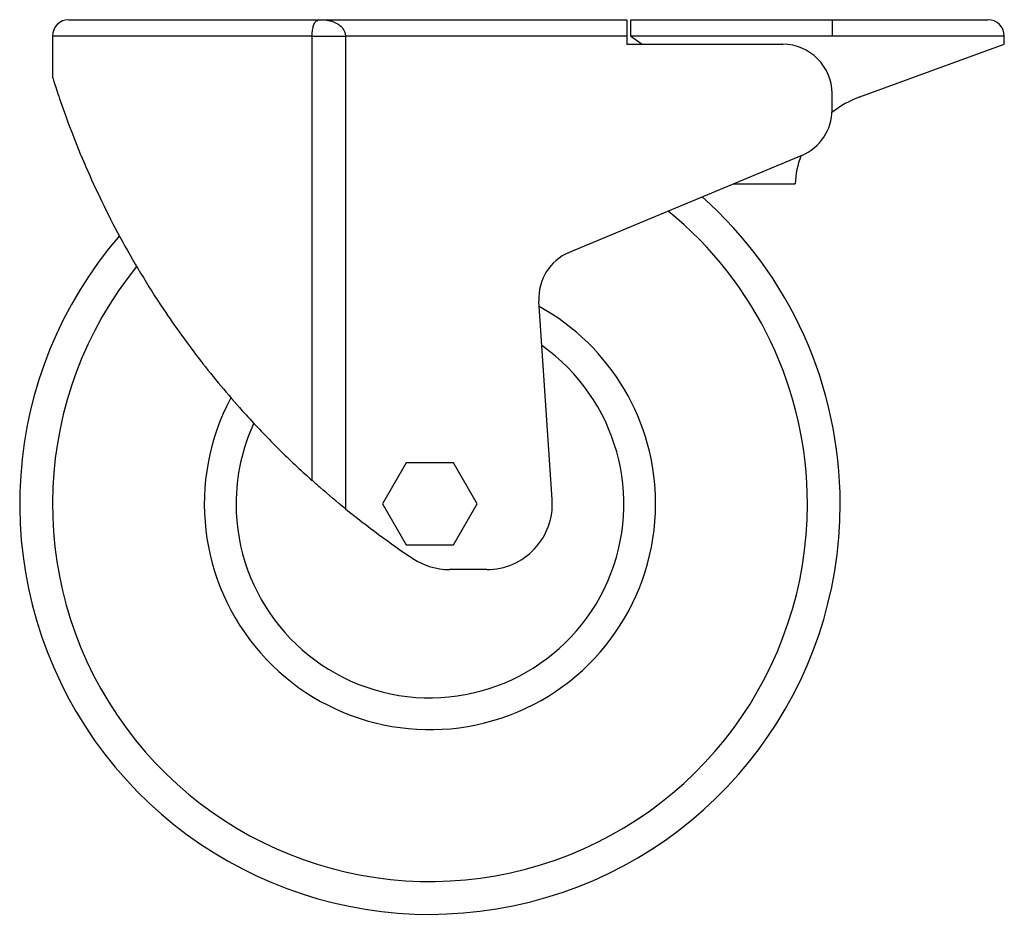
# Model space of a CAD drawing. Header units: millimetres. Extents: x 0 to 420, y 0 to 297.
# Tile 15 of 44: x 84 to 94, y 196 to 205. Entities that reach past the tile are written whole.
import ezdxf

# ---------------------------------------------------------------- set-up
doc = ezdxf.new("R2010")
doc.units = ezdxf.units.MM

msp = doc.modelspace()

# ---------------------------------------------------------------- linework, layer by layer
at = {"color": 7, "linetype": 'Continuous', "lineweight": 25}
for p, q in [((84.44154, 205.23665), (86.94544, 205.23665)), ((86.94544, 205.23665), (89.99453, 205.23665)), ((89.99453, 205.23665), (89.99453, 205.07333)), ((90.03536, 205.07333), (90.03536, 205.23665)), ((90.03536, 205.23665), (92.03607, 205.23665)), ((92.03607, 205.23665), (92.03607, 205.07333)), ((92.03607, 205.23665), (93.58764, 205.23665)), ((84.27822, 205.07333), (84.27822, 204.65778)), ((86.8622, 205.07333), (84.27822, 205.07333)), ((86.8622, 200.65264), (86.8622, 205.07333)), ((86.8622, 205.07333), (87.19329, 205.07333)), ((87.19329, 205.07333), (87.19329, 200.3706)), ((89.99453, 205.07333), (87.19329, 205.07333)), ((89.99453, 205.07333), (89.99453, 204.99166)), ((92.03607, 205.07333), (90.03536, 205.07333)), ((90.03536, 205.07333), (90.14592, 204.99166)), ((93.75096, 205.07333), (92.03607, 205.07333)), ((93.75096, 204.99166), (93.75096, 205.07333)), ((89.99453, 204.99166), (91.5461, 204.99166)), ((92.31174, 204.46783), (93.75096, 204.99166)), ((92.03607, 204.33837), (92.03607, 204.50169)), ((91.73455, 203.88609), (89.42002, 202.9217)), ((91.05613, 203.60342), (91.66859, 203.60342)), ((89.25123, 200.46207), (89.11958, 202.43683)), ((87.79891, 200.82692), (87.56318, 200.41861)), ((88.27039, 200.82692), (87.79891, 200.82692)), ((88.50612, 200.41861), (88.27039, 200.82692)), ((87.56318, 200.41861), (87.79891, 200.01031)), ((88.27039, 200.01031), (88.50612, 200.41861)), ((87.79891, 200.01031), (88.27039, 200.01031)), ((88.59939, 199.76532), (88.2285, 199.76532))]:
    msp.add_line(p, q, dxfattribs=at)
for centre, radius, start, end in [((84.44154, 205.07333), 0.16332, 90, 180), ((93.58764, 205.07333), 0.16332, 0, 90), ((91.5461, 204.50169), 0.48997, 0, 90), ((92.6469, 203.54699), 0.97994, 110, 128.610777), ((91.5461, 204.33837), 0.48997, 292.619865, 0), ((92.6469, 203.54699), 0.97994, 159.970181, 176.698996), ((88.03465, 200.41861), 4.08308, 0, 48.429635), ((88.03465, 200.41861), 3.75643, 0, 50.864953), ((88.03465, 200.41861), 4.08308, 139.208834, 0), ((89.60847, 202.46942), 0.48997, 112.619865, 183.814075), ((88.03465, 200.41861), 3.75643, 141.019801, 0), ((88.03465, 200.41861), 2.24569, 0, 61.005938), ((88.03465, 200.41861), 1.92942, 180, 54.716354), ((88.03465, 200.41861), 2.24569, 151.974785, 0), ((88.03465, 200.41861), 1.92942, 155.319995, 180), ((88.59939, 200.41861), 0.65329, 270, 3.814075), ((92.85105, 207.34771), 8.98277, 230.961264, 236.291883), ((88.2285, 200.41861), 0.65329, 236.291883, 270)]:
    msp.add_arc(centre, radius, start, end, dxfattribs=at)
for points, knots in [([(86.8622, 205.07333), (86.86222, 205.076), (86.86231, 205.09322), (86.86371, 205.11424), (86.86816, 205.14868), (86.8745, 205.17533), (86.88851, 205.20789), (86.90519, 205.2262), (86.92341, 205.23397), (86.93477, 205.23611), (86.94107, 205.23659), (86.94437, 205.23665), (86.94534, 205.23665), (86.94544, 205.23665)], [0, 0, 0, 0, 0.0232582, 0.1495486, 0.1834712, 0.3597497, 0.4538653, 0.700691, 0.84825, 0.9229036, 0.9773029, 0.9977354, 1, 1, 1, 1]), ([(86.94544, 205.23665), (86.94566, 205.23665), (86.94797, 205.23665), (86.95598, 205.23658), (86.97147, 205.23608), (87.00003, 205.23384), (87.04907, 205.22579), (87.09883, 205.20778), (87.14594, 205.17572), (87.17099, 205.14804), (87.18774, 205.11277), (87.19291, 205.0915), (87.19323, 205.076), (87.19329, 205.07333)], [0, 0, 0, 0, 0.0021158, 0.0216687, 0.0752313, 0.1481856, 0.2927282, 0.548818, 0.6469007, 0.8253725, 0.8743306, 0.9782718, 1, 1, 1, 1]), ([(84.28049, 204.65778), (84.28013, 204.6589), (84.27913, 204.66208), (84.29621, 204.60779), (84.32324, 204.52464), (84.37549, 204.36947), (84.46667, 204.11734), (84.60547, 203.7772), (84.76623, 203.42642), (84.94752, 203.07228), (85.15186, 202.71397), (85.41344, 202.30137), (85.6835, 201.92591), (85.9522, 201.59172), (86.19228, 201.31432), (86.47313, 201.017), (86.70922, 200.79041), (86.83809, 200.67435), (86.8622, 200.65264)], [0, 0, 0, 0, 0.0175153, 0.0497426, 0.0782774, 0.1075419, 0.1850904, 0.2647848, 0.3421655, 0.4200995, 0.4996554, 0.5797589, 0.6959669, 0.7552412, 0.8149369, 0.8968427, 0.9806997, 1, 1, 1, 1]), ([(87.19329, 200.3706), (87.10774, 200.44138), (86.99229, 200.5369), (86.88897, 200.62882), (86.8622, 200.65264)], [0, 0, 0, 0, 0.7409463, 1, 1, 1, 1])]:
    msp.add_open_spline(points, degree=3, knots=knots, dxfattribs=at)

doc.saveas('drawing.dxf')
